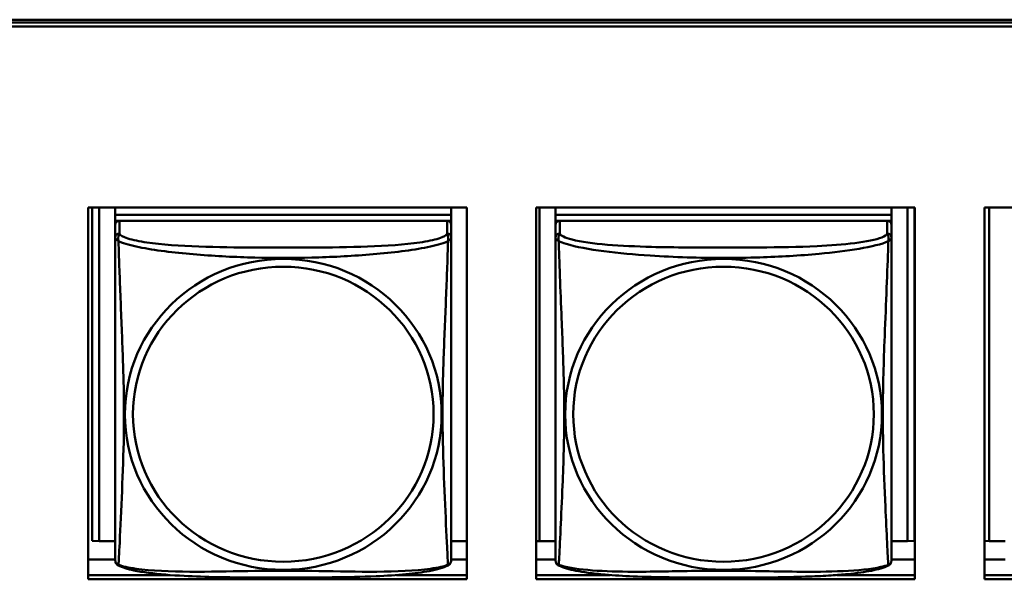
# Model space of a CAD drawing. Header units: inches. Extents: x 0.8 to 75.7, y -7.8 to 49.3.
# Tile 151 of 256: x 43.9 to 45.3, y 15.2 to 16. Entities that reach past the tile are written whole.
import ezdxf

# ---------------------------------------------------------------- set-up
doc = ezdxf.new("R2010")
doc.units = ezdxf.units.IN
doc.header["$MEASUREMENT"] = 0
doc.layers.add('Visible Edges(ROSSANSI)', color=7, linetype='Continuous', lineweight=50)
doc.layers.add('Visible Tangent Edges(ROSSANSI)', color=7, linetype='Continuous', lineweight=50)

msp = doc.modelspace()

# ---------------------------------------------------------------- linework, layer by layer
at = {"layer": 'Visible Edges(ROSSANSI)'}
for p, q in [((33.0242, 15.9996), (56.0803, 15.9996)), ((33.0242, 15.9958), (56.0803, 15.9958)), ((56.0803, 15.9958), (33.0242, 15.9958)), ((56.0803, 15.9898), (33.0242, 15.9898)), ((43.9666, 15.7354), (44.499, 15.7354)), ((43.9666, 15.2127), (43.9666, 15.7354)), ((43.9721, 15.2667), (43.9721, 15.7354)), ((43.9819, 15.2663), (43.9819, 15.7354)), ((44.0046, 15.7354), (44.0046, 15.725)), ((44.477, 15.7354), (44.477, 15.725)), ((44.499, 15.7354), (44.499, 15.2127)), ((44.5966, 15.7354), (45.129, 15.7354)), ((44.5966, 15.2127), (44.5966, 15.7354)), ((44.6009, 15.2663), (44.6009, 15.7354)), ((44.6236, 15.7354), (44.6236, 15.725)), ((45.096, 15.7354), (45.096, 15.725)), ((45.1186, 15.7354), (45.1186, 15.2663)), ((45.1285, 15.7354), (45.1285, 15.2667)), ((45.129, 15.7354), (45.129, 15.2127)), ((45.2266, 15.7354), (45.759, 15.7354)), ((45.2266, 15.2127), (45.2266, 15.7354)), ((45.2333, 15.2663), (45.2333, 15.7354)), ((44.477, 15.725), (44.0046, 15.725)), ((44.0046, 15.725), (44.0046, 15.7168)), ((44.0046, 15.725), (44.477, 15.725)), ((44.0046, 15.725), (44.0046, 15.725)), ((44.0046, 15.7111), (44.0046, 15.7168)), ((44.0046, 15.7168), (44.0104, 15.7168)), ((44.4711, 15.7168), (44.0105, 15.7168)), ((44.4712, 15.7168), (44.477, 15.7168)), ((44.477, 15.725), (44.477, 15.7168)), ((44.477, 15.725), (44.477, 15.725)), ((44.477, 15.7168), (44.477, 15.711)), ((45.096, 15.725), (44.6236, 15.725)), ((44.6236, 15.725), (44.6236, 15.7168)), ((44.6236, 15.725), (45.096, 15.725)), ((44.6236, 15.725), (44.6236, 15.725)), ((44.6236, 15.7111), (44.6236, 15.7168)), ((44.6236, 15.7168), (44.6294, 15.7168)), ((45.0901, 15.7168), (44.6295, 15.7168)), ((45.0902, 15.7168), (45.096, 15.7168)), ((45.096, 15.725), (45.096, 15.7168)), ((45.096, 15.725), (45.096, 15.725)), ((45.096, 15.7168), (45.096, 15.711)), ((44.0046, 15.711), (44.0046, 15.6933)), ((44.477, 15.6933), (44.477, 15.711)), ((44.6236, 15.711), (44.6236, 15.6933)), ((45.096, 15.6933), (45.096, 15.711)), ((44.0046, 15.6934), (44.0046, 15.6934)), ((44.0046, 15.6931), (44.0046, 15.6931)), ((43.9819, 15.2663), (43.9721, 15.2667)), ((44.0046, 15.2663), (43.9819, 15.2663)), ((44.499, 15.2663), (44.477, 15.2663)), ((44.6009, 15.2663), (44.5966, 15.2665)), ((44.6236, 15.2663), (44.6009, 15.2663)), ((45.1186, 15.2663), (45.096, 15.2663)), ((45.1186, 15.2663), (45.1285, 15.2667)), ((45.2333, 15.2663), (45.2266, 15.2666)), ((45.2559, 15.2663), (45.2333, 15.2663)), ((44.0046, 15.2406), (43.9666, 15.2406)), ((44.499, 15.2406), (44.477, 15.2406)), ((44.6236, 15.2406), (44.5966, 15.2406)), ((45.129, 15.2406), (45.096, 15.2406)), ((45.2559, 15.2406), (45.2266, 15.2406)), ((43.9666, 15.2187), (44.0815, 15.2187)), ((44.4002, 15.2187), (44.499, 15.2187)), ((44.5966, 15.2187), (44.7004, 15.2187)), ((45.0192, 15.2187), (45.129, 15.2187)), ((45.2266, 15.2187), (45.3327, 15.2187)), ((44.499, 15.2127), (43.9666, 15.2127)), ((45.129, 15.2127), (44.5966, 15.2127)), ((45.759, 15.2127), (45.2266, 15.2127))]:
    msp.add_line(p, q, dxfattribs=at)
for centre, start, end in [((44.6373, 15.2404), 180, 189.1496), ((45.0822, 15.2404), 350.8504, 360)]:
    msp.add_arc(centre, 0.0138, start, end, dxfattribs=at)
for centre, major_axis, start_param, end_param in [((44.0105, 15.711), (-0.00591, 0), 4.712389, 6.283185), ((44.4711, 15.711), (0.00591, 0), 0, 1.570796), ((44.6295, 15.711), (-0.00591, 0), 4.712389, 6.283185), ((45.0901, 15.711), (0.00591, 0), 0, 1.570796)]:
    msp.add_ellipse(centre, major_axis=major_axis, ratio=0.981793, start_param=start_param, end_param=end_param, dxfattribs=at)
for points, knots in [([(44.0046, 15.6933), (44.0046, 15.6901), (44.0046, 15.6769), (44.0046, 15.6501), (44.0046, 15.6327), (44.0046, 15.6274)], [0.3257308, 0.3257308, 0.3257308, 0.3257308, 0.4265607, 0.5273906, 0.5696181, 0.5696181, 0.5696181, 0.5696181]), ([(44.477, 15.5998), (44.477, 15.6147), (44.477, 15.642), (44.477, 15.6768), (44.477, 15.6901), (44.477, 15.6933)], [1.4210797, 1.4210797, 1.4210797, 1.4210797, 1.5356898, 1.6365197, 1.7373496, 1.7373496, 1.7373496, 1.7373496]), ([(44.6236, 15.6933), (44.6236, 15.6908), (44.6236, 15.6861), (44.6236, 15.68), (44.6236, 15.6688), (44.6236, 15.6524), (44.6236, 15.6345), (44.6236, 15.6167), (44.6236, 15.5975), (44.6236, 15.5783), (44.6236, 15.5512), (44.6236, 15.524), (44.6236, 15.4972), (44.6236, 15.4805), (44.6236, 15.4639), (44.6236, 15.4473), (44.6236, 15.414), (44.6236, 15.3808), (44.6236, 15.3486), (44.6236, 15.3085), (44.6236, 15.268), (44.6236, 15.2494), (44.6236, 15.2436), (44.6236, 15.2404), (44.6236, 15.2404)], [0.325731, 0.325731, 0.325731, 0.325731, 0.404774, 0.404774, 0.404774, 0.550532, 0.550532, 0.550532, 0.69629, 0.69629, 0.69629, 0.902598, 0.902598, 0.902598, 1.03154, 1.03154, 1.03154, 1.289425, 1.289425, 1.289425, 1.610774, 1.610774, 1.610774, 1.710218, 1.710218, 1.710218, 1.710218]), ([(45.096, 15.2404), (45.096, 15.2404), (45.096, 15.2413), (45.096, 15.2429), (45.096, 15.2476), (45.096, 15.2585), (45.096, 15.2724), (45.096, 15.2862), (45.096, 15.3028), (45.096, 15.3202), (45.096, 15.3448), (45.096, 15.3712), (45.096, 15.3976), (45.096, 15.4141), (45.096, 15.4306), (45.096, 15.4473), (45.096, 15.4805), (45.096, 15.5138), (45.096, 15.5477), (45.096, 15.5901), (45.096, 15.6359), (45.096, 15.6674), (45.096, 15.6799), (45.096, 15.6892), (45.096, 15.6933)], [0.352862, 0.352862, 0.352862, 0.352862, 0.404774, 0.404774, 0.404774, 0.550532, 0.550532, 0.550532, 0.69629, 0.69629, 0.69629, 0.902598, 0.902598, 0.902598, 1.03154, 1.03154, 1.03154, 1.289425, 1.289425, 1.289425, 1.610774, 1.610774, 1.610774, 1.73735, 1.73735, 1.73735, 1.73735]), ([(44.0046, 15.2783), (44.0046, 15.2898), (44.0046, 15.3028), (44.0046, 15.3331), (44.0046, 15.3507), (44.0046, 15.4007), (44.0046, 15.4336), (44.0046, 15.4925), (44.0046, 15.5187), (44.0046, 15.5727), (44.0046, 15.6014), (44.0046, 15.6274)], [0, 0, 0, 0, 0.1149805, 0.1149805, 0.2563588, 0.2563588, 0.510689, 0.510689, 0.7126146, 0.7126146, 0.9227352, 0.9227352, 0.9227352, 0.9227352]), ([(44.477, 15.5998), (44.477, 15.5801), (44.477, 15.5598), (44.477, 15.5125), (44.477, 15.4853), (44.477, 15.4293), (44.477, 15.4003), (44.477, 15.3427), (44.477, 15.3133), (44.477, 15.2887)], [0, 0, 0, 0, 0.1521476, 0.1521476, 0.3615771, 0.3615771, 0.5863616, 0.5863616, 0.8171616, 0.8171616, 0.8171616, 0.8171616]), ([(44.477, 15.2404), (44.477, 15.242), (44.477, 15.2445), (44.477, 15.2628), (44.477, 15.2805), (44.477, 15.2887)], [0.3525676, 0.3525676, 0.3525676, 0.3525676, 0.4265607, 0.5273906, 0.6043474, 0.6043474, 0.6043474, 0.6043474]), ([(44.0046, 15.2783), (44.0046, 15.274), (44.0046, 15.2604), (44.0046, 15.2445), (44.0046, 15.242), (44.0046, 15.2404)], [1.4921516, 1.4921516, 1.4921516, 1.4921516, 1.5356898, 1.6365197, 1.7105064, 1.7105064, 1.7105064, 1.7105064]), ([(44.0047, 15.2383), (44.0047, 15.2387), (44.0046, 15.2391), (44.0046, 15.2397), (44.0046, 15.24), (44.0046, 15.2403), (44.0046, 15.2403), (44.0046, 15.2403), (44.0046, 15.2403), (44.0046, 15.2404), (44.0046, 15.2404), (44.0046, 15.2404), (44.0046, 15.2404), (44.0046, 15.2404), (44.0046, 15.2404), (44.0046, 15.2404)], [0, 0, 0, 0, 0.002814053, 0.002814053, 0.004923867, 0.004923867, 0.005121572, 0.005121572, 0.005195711, 0.005195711, 0.00523086, 0.00523086, 0.005248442, 0.005248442, 0.00525914, 0.00525914, 0.00525914, 0.00525914]), ([(44.0088, 15.2323), (44.0078, 15.2328), (44.007, 15.2335), (44.0057, 15.2352), (44.0054, 15.236), (44.0051, 15.2368), (44.0051, 15.2369), (44.005, 15.237)], [0, 0, 0, 0, 0.01399503, 0.01399503, 0.02853092, 0.02853092, 0.03046536, 0.03046536, 0.03046536, 0.03046536]), ([(44.4727, 15.2323), (44.4657, 15.2286), (44.4569, 15.2263), (44.4364, 15.2225), (44.4251, 15.221), (44.4, 15.2186), (44.3858, 15.2177), (44.3512, 15.2161), (44.3305, 15.2157), (44.2717, 15.215), (44.2336, 15.215), (44.1639, 15.2154), (44.1318, 15.2158), (44.0838, 15.2184), (44.0666, 15.2198), (44.044, 15.2228), (44.037, 15.2239), (44.022, 15.2271), (44.0148, 15.2291), (44.0088, 15.2323)], [0, 0, 0, 0, 0.111794, 0.111794, 0.213129, 0.213129, 0.32561, 0.32561, 0.483625, 0.483625, 0.773884, 0.773884, 1.015019, 1.015019, 1.153524, 1.153524, 1.222431, 1.222431, 1.317384, 1.317384, 1.317384, 1.317384]), ([(44.4766, 15.2372), (44.4765, 15.2367), (44.4763, 15.2362), (44.4757, 15.2351), (44.4753, 15.2344), (44.4743, 15.2332), (44.4735, 15.2327), (44.4728, 15.2323)], [0.00960018, 0.00960018, 0.00960018, 0.00960018, 0.02025308, 0.02025308, 0.03091864, 0.03091864, 0.04195142, 0.04195142, 0.04195142, 0.04195142]), ([(44.477, 15.2411), (44.477, 15.2408), (44.477, 15.2407), (44.477, 15.2405), (44.477, 15.2405), (44.477, 15.2404), (44.477, 15.2404), (44.477, 15.2404), (44.477, 15.2404), (44.477, 15.2404), (44.477, 15.2404), (44.477, 15.2404), (44.477, 15.2404), (44.477, 15.2404), (44.477, 15.239), (44.4769, 15.2383)], [0, 0, 0, 0, 0.01376947, 0.01376947, 0.02049948, 0.02049948, 0.02378019, 0.02378019, 0.0253787, 0.0253787, 0.02597814, 0.02597814, 0.02600242, 0.02600242, 0.03134028, 0.03134028, 0.03134028, 0.03134028]), ([(44.477, 15.2404), (44.477, 15.2404), (44.477, 15.2404), (44.477, 15.2404), (44.477, 15.2404), (44.477, 15.2404), (44.477, 15.2404), (44.477, 15.2404), (44.477, 15.2404), (44.477, 15.2404), (44.477, 15.2404), (44.477, 15.2404), (44.477, 15.2404), (44.477, 15.2404), (44.477, 15.2404), (44.477, 15.2403), (44.477, 15.2403), (44.477, 15.2401), (44.477, 15.2399), (44.477, 15.2393), (44.4769, 15.2388), (44.4769, 15.2383)], [0, 0, 0, 0, 0.000069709, 0.000069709, 0.000139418, 0.000139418, 0.000278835, 0.000278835, 0.000348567, 0.000348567, 0.000384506, 0.000384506, 0.000401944, 0.000401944, 0.000436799, 0.000436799, 0.000566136, 0.000566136, 0.001945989, 0.001945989, 0.005629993, 0.005629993, 0.005629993, 0.005629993]), ([(44.6277, 15.2323), (44.6272, 15.2326), (44.6267, 15.2329), (44.6258, 15.2338), (44.6254, 15.2342), (44.6248, 15.2351), (44.6245, 15.2355), (44.6242, 15.2364), (44.6241, 15.2368), (44.6239, 15.2375), (44.6238, 15.2379), (44.6237, 15.2382)], [0.02273771, 0.02273771, 0.02273771, 0.02273771, 0.02954865, 0.02954865, 0.03635958, 0.03635958, 0.04317052, 0.04317052, 0.04998146, 0.04998146, 0.0567924, 0.0567924, 0.0567924, 0.0567924]), ([(45.0918, 15.2323), (45.0884, 15.2305), (45.0849, 15.2292), (45.0769, 15.2268), (45.0725, 15.2257), (45.063, 15.2239), (45.058, 15.223), (45.0468, 15.2214), (45.0406, 15.2207), (45.0267, 15.2193), (45.019, 15.2187), (45.0012, 15.2175), (44.9909, 15.217), (44.966, 15.2161), (44.9513, 15.2157), (44.9196, 15.2153), (44.9026, 15.2152), (44.8686, 15.2151), (44.8516, 15.2151), (44.8176, 15.2152), (44.8006, 15.2153), (44.7666, 15.2157), (44.7494, 15.2161), (44.7192, 15.2174), (44.7061, 15.2182), (44.6851, 15.22), (44.677, 15.2209), (44.6634, 15.2227), (44.6577, 15.2236), (44.6476, 15.2256), (44.6432, 15.2267), (44.635, 15.2291), (44.6313, 15.2304), (44.6277, 15.2323)], [-1.678204, -1.678204, -1.678204, -1.678204, -1.629815, -1.629815, -1.580861, -1.580861, -1.532583, -1.532583, -1.479316, -1.479316, -1.416961, -1.416961, -1.337799, -1.337799, -1.226353, -1.226353, -1.09702, -1.09702, -0.967687, -0.967687, -0.838354, -0.838354, -0.709022, -0.709022, -0.60577, -0.60577, -0.53827, -0.53827, -0.483941, -0.483941, -0.435529, -0.435529, -0.384876, -0.384876, -0.384876, -0.384876]), ([(45.0918, 15.2323), (45.0924, 15.2326), (45.0929, 15.2329), (45.0938, 15.2338), (45.0942, 15.2342), (45.0948, 15.2351), (45.095, 15.2355), (45.0954, 15.2364), (45.0955, 15.2368), (45.0957, 15.2375), (45.0958, 15.2379), (45.0958, 15.2382)], [0.02273771, 0.02273771, 0.02273771, 0.02273771, 0.02954865, 0.02954865, 0.03635958, 0.03635958, 0.04317052, 0.04317052, 0.04998146, 0.04998146, 0.0567924, 0.0567924, 0.0567924, 0.0567924])]:
    msp.add_open_spline(points, degree=3, knots=knots, dxfattribs=at)
for points in [[(44.0046, 15.2404), (44.0046, 15.2406), (44.0046, 15.2406), (44.0046, 15.2411)], [(44.0088, 15.2323), (44.0088, 15.2323), (44.0088, 15.2323), (44.0088, 15.2323)], [(44.4728, 15.2323), (44.4728, 15.2323), (44.4728, 15.2323), (44.4728, 15.2323)], [(44.4769, 15.2385), (44.4769, 15.2384), (44.4768, 15.2383), (44.4768, 15.2382)]]:
    msp.add_open_spline(points, degree=3, dxfattribs=at)
at = {"layer": 'Visible Tangent Edges(ROSSANSI)'}
for p, q in [((44.0105, 15.6991), (44.0105, 15.7168)), ((44.4711, 15.7168), (44.4711, 15.6991)), ((44.6295, 15.6991), (44.6295, 15.7168)), ((45.0901, 15.7168), (45.0901, 15.6991))]:
    msp.add_line(p, q, dxfattribs=at)
for centre, major_axis, start_param, end_param in [((44.0105, 15.6933), (-0.00591, 0), 4.712389, 6.283185), ((44.4711, 15.6933), (0.00591, 0), 0, 1.570796), ((44.6295, 15.6933), (-0.00591, 0), 4.712389, 6.283185), ((45.0901, 15.6933), (0.00591, 0), 0, 1.570796)]:
    msp.add_ellipse(centre, major_axis=major_axis, ratio=0.981793, start_param=start_param, end_param=end_param, dxfattribs=at)
for centre, major_axis in [((44.2408, 15.4446), (-0.2227, 0)), ((44.8598, 15.4446), (-0.2227, 0)), ((44.2408, 15.4448), (-0.2113, 0)), ((44.8598, 15.4448), (-0.2113, 0))]:
    msp.add_ellipse(centre, major_axis=major_axis, ratio=0.981793, dxfattribs=at)
for points, knots in [([(44.0091, 15.688), (44.0091, 15.6881), (44.0091, 15.6881), (44.0079, 15.6946), (44.01, 15.697), (44.0105, 15.6991)], [-0.00025532, -0.00025532, -0.00025532, -0.00025532, 0, 0, 0.0844808, 0.0844808, 0.0844808, 0.0844808]), ([(44.4711, 15.6991), (44.4704, 15.6966), (44.462, 15.6916), (44.4244, 15.6841), (44.3597, 15.6799), (44.2805, 15.6791), (44.2011, 15.6791), (44.1215, 15.6799), (44.0572, 15.6841), (44.0197, 15.6916), (44.0112, 15.6966), (44.0105, 15.6991)], [0.325731, 0.325731, 0.325731, 0.325731, 0.426561, 0.527391, 0.72905, 0.93071, 1.13237, 1.33403, 1.53569, 1.63652, 1.73735, 1.73735, 1.73735, 1.73735]), ([(44.4711, 15.6991), (44.4716, 15.697), (44.4736, 15.6946), (44.4725, 15.6881), (44.4725, 15.6881), (44.4725, 15.688)], [-0.0844808, -0.0844808, -0.0844808, -0.0844808, 0, 0, 0.00025611, 0.00025611, 0.00025611, 0.00025611]), ([(44.6281, 15.688), (44.6279, 15.6892), (44.6278, 15.6902), (44.6277, 15.6922), (44.6278, 15.6931), (44.6279, 15.6944), (44.628, 15.6949), (44.6282, 15.6955), (44.6283, 15.6957), (44.6284, 15.6962), (44.6285, 15.6965), (44.6288, 15.6972), (44.6289, 15.6976), (44.6292, 15.6984), (44.6294, 15.6988), (44.6295, 15.6991)], [-0.00026741, -0.00026741, -0.00026741, -0.00026741, 0.01456352, 0.01456352, 0.03151317, 0.03151317, 0.04210669, 0.04210669, 0.04740346, 0.04740346, 0.05587828, 0.05587828, 0.06943799, 0.06943799, 0.0844808, 0.0844808, 0.0844808, 0.0844808]), ([(45.0901, 15.6991), (45.0895, 15.6972), (45.0868, 15.6952), (45.0824, 15.6934), (45.0743, 15.6901), (45.0604, 15.6874), (45.0442, 15.6854), (45.0281, 15.6834), (45.0099, 15.682), (44.9913, 15.6812), (44.9649, 15.6799), (44.9376, 15.6795), (44.9105, 15.6793), (44.8936, 15.6792), (44.8767, 15.6792), (44.8598, 15.6792), (44.8259, 15.6792), (44.7921, 15.6792), (44.7584, 15.6801), (44.7164, 15.6812), (44.6724, 15.6839), (44.6469, 15.6903), (44.6368, 15.6929), (44.6304, 15.696), (44.6295, 15.6991)], [0.325731, 0.325731, 0.325731, 0.325731, 0.404774, 0.404774, 0.404774, 0.550532, 0.550532, 0.550532, 0.69629, 0.69629, 0.69629, 0.902598, 0.902598, 0.902598, 1.03154, 1.03154, 1.03154, 1.289425, 1.289425, 1.289425, 1.610774, 1.610774, 1.610774, 1.73735, 1.73735, 1.73735, 1.73735]), ([(45.0901, 15.6991), (45.0902, 15.6988), (45.0903, 15.6984), (45.0906, 15.6976), (45.0908, 15.6972), (45.0911, 15.6965), (45.0912, 15.6962), (45.0913, 15.6957), (45.0914, 15.6955), (45.0915, 15.6949), (45.0916, 15.6944), (45.0918, 15.6931), (45.0919, 15.6922), (45.0918, 15.6902), (45.0917, 15.6892), (45.0915, 15.688)], [-0.0844808, -0.0844808, -0.0844808, -0.0844808, -0.06943799, -0.06943799, -0.05587828, -0.05587828, -0.04740346, -0.04740346, -0.04210669, -0.04210669, -0.03151317, -0.03151317, -0.01456352, -0.01456352, 0.00026741, 0.00026741, 0.00026741, 0.00026741]), ([(44.0046, 15.6933), (44.0046, 15.6917), (44.0047, 15.6915), (44.0091, 15.6881), (44.0091, 15.6881), (44.0091, 15.688)], [-0.0844808, -0.0844808, -0.0844808, -0.0844808, 0, 0, 0.00025915, 0.00025915, 0.00025915, 0.00025915]), ([(44.0091, 15.2331), (44.0092, 15.2338), (44.0092, 15.2347), (44.0093, 15.2357), (44.0096, 15.2404), (44.0099, 15.2482), (44.0104, 15.2577), (44.0114, 15.2765), (44.0125, 15.3016), (44.0137, 15.3273), (44.0148, 15.3531), (44.0159, 15.3793), (44.0164, 15.4054), (44.0169, 15.4316), (44.0169, 15.4576), (44.0164, 15.484), (44.0159, 15.5105), (44.0148, 15.5373), (44.0137, 15.5652), (44.0126, 15.5931), (44.0114, 15.6221), (44.0104, 15.6478), (44.0099, 15.6607), (44.0096, 15.6727), (44.0093, 15.6824), (44.0092, 15.6844), (44.0092, 15.6863), (44.0091, 15.688)], [-1.657268, -1.657268, -1.657268, -1.657268, -1.63652, -1.63652, -1.63652, -1.53569, -1.53569, -1.53569, -1.33403, -1.33403, -1.33403, -1.13237, -1.13237, -1.13237, -0.93071, -0.93071, -0.93071, -0.72905, -0.72905, -0.72905, -0.527391, -0.527391, -0.527391, -0.426561, -0.426561, -0.426561, -0.405807, -0.405807, -0.405807, -0.405807]), ([(44.0091, 15.688), (44.0104, 15.6875), (44.0186, 15.6841), (44.0511, 15.6761), (44.1195, 15.6684), (44.201, 15.6644), (44.2805, 15.6644), (44.3617, 15.6684), (44.4305, 15.6761), (44.463, 15.6841), (44.4712, 15.6875), (44.4725, 15.688)], [-1.657326, -1.657326, -1.657326, -1.657326, -1.63652, -1.53569, -1.33403, -1.13237, -0.93071, -0.72905, -0.527391, -0.426561, -0.405812, -0.405812, -0.405812, -0.405812]), ([(44.4725, 15.688), (44.4724, 15.6862), (44.4721, 15.6752), (44.4708, 15.6364), (44.4678, 15.5646), (44.4646, 15.4836), (44.4647, 15.4056), (44.4678, 15.3268), (44.4708, 15.2639), (44.4721, 15.2388), (44.4724, 15.2338), (44.4725, 15.2331)], [-1.657326, -1.657326, -1.657326, -1.657326, -1.63652, -1.53569, -1.33403, -1.13237, -0.93071, -0.72905, -0.527391, -0.426561, -0.405812, -0.405812, -0.405812, -0.405812]), ([(44.4725, 15.688), (44.4725, 15.6881), (44.4725, 15.6881), (44.4769, 15.6915), (44.477, 15.6917), (44.477, 15.6933)], [-0.00025352, -0.00025352, -0.00025352, -0.00025352, 0, 0, 0.0844808, 0.0844808, 0.0844808, 0.0844808]), ([(44.6236, 15.6933), (44.6236, 15.693), (44.6236, 15.6928), (44.6236, 15.6924), (44.6237, 15.6922), (44.6238, 15.6919), (44.6239, 15.6918), (44.624, 15.6916), (44.6241, 15.6915), (44.6243, 15.6912), (44.6245, 15.691), (44.6251, 15.6905), (44.6256, 15.6901), (44.6267, 15.6891), (44.6273, 15.6886), (44.6281, 15.688)], [-0.0844808, -0.0844808, -0.0844808, -0.0844808, -0.06943799, -0.06943799, -0.05587828, -0.05587828, -0.04740346, -0.04740346, -0.04210669, -0.04210669, -0.03151317, -0.03151317, -0.01456352, -0.01456352, 0.00026741, 0.00026741, 0.00026741, 0.00026741]), ([(44.6281, 15.2331), (44.6282, 15.2347), (44.6283, 15.237), (44.6285, 15.2399), (44.6296, 15.2597), (44.6317, 15.3029), (44.6334, 15.3444), (44.6348, 15.3777), (44.6358, 15.4112), (44.6358, 15.4447), (44.6358, 15.4614), (44.6356, 15.4782), (44.6351, 15.4952), (44.6345, 15.5224), (44.6333, 15.5504), (44.6321, 15.579), (44.6313, 15.5992), (44.6305, 15.6196), (44.6297, 15.6389), (44.629, 15.658), (44.6284, 15.6757), (44.6281, 15.688)], [-1.657319, -1.657319, -1.657319, -1.657319, -1.610774, -1.610774, -1.610774, -1.289425, -1.289425, -1.289425, -1.03154, -1.03154, -1.03154, -0.902598, -0.902598, -0.902598, -0.69629, -0.69629, -0.69629, -0.550532, -0.550532, -0.550532, -0.405761, -0.405761, -0.405761, -0.405761]), ([(44.6281, 15.688), (44.6309, 15.6868), (44.6344, 15.6855), (44.6384, 15.6843), (44.666, 15.6759), (44.7131, 15.6708), (44.7566, 15.6679), (44.7915, 15.6656), (44.8257, 15.6646), (44.8598, 15.6646), (44.8768, 15.6646), (44.8939, 15.6648), (44.911, 15.6654), (44.9385, 15.6663), (44.9667, 15.6678), (44.9943, 15.6704), (45.0139, 15.6722), (45.0332, 15.6745), (45.0505, 15.6775), (45.0677, 15.6804), (45.0826, 15.684), (45.0915, 15.688)], [-1.657319, -1.657319, -1.657319, -1.657319, -1.610774, -1.610774, -1.610774, -1.289425, -1.289425, -1.289425, -1.03154, -1.03154, -1.03154, -0.902598, -0.902598, -0.902598, -0.69629, -0.69629, -0.69629, -0.550532, -0.550532, -0.550532, -0.405761, -0.405761, -0.405761, -0.405761]), ([(45.0915, 15.688), (45.0914, 15.6841), (45.0912, 15.6795), (45.0911, 15.6745), (45.09, 15.6401), (45.0878, 15.5909), (45.0861, 15.547), (45.0848, 15.5117), (45.0838, 15.4781), (45.0838, 15.4447), (45.0838, 15.4279), (45.084, 15.4112), (45.0844, 15.3945), (45.0851, 15.3677), (45.0863, 15.3406), (45.0874, 15.3148), (45.0883, 15.2966), (45.0891, 15.2791), (45.0898, 15.2643), (45.0905, 15.2497), (45.0911, 15.2381), (45.0915, 15.2331)], [-1.657319, -1.657319, -1.657319, -1.657319, -1.610774, -1.610774, -1.610774, -1.289425, -1.289425, -1.289425, -1.03154, -1.03154, -1.03154, -0.902598, -0.902598, -0.902598, -0.69629, -0.69629, -0.69629, -0.550532, -0.550532, -0.550532, -0.405761, -0.405761, -0.405761, -0.405761]), ([(45.0915, 15.688), (45.0922, 15.6886), (45.0929, 15.6891), (45.094, 15.6901), (45.0945, 15.6905), (45.0951, 15.691), (45.0953, 15.6912), (45.0955, 15.6915), (45.0955, 15.6916), (45.0957, 15.6918), (45.0958, 15.6919), (45.0959, 15.6922), (45.0959, 15.6924), (45.096, 15.6928), (45.096, 15.693), (45.096, 15.6933)], [-0.00026741, -0.00026741, -0.00026741, -0.00026741, 0.01456352, 0.01456352, 0.03151317, 0.03151317, 0.04210669, 0.04210669, 0.04740346, 0.04740346, 0.05587828, 0.05587828, 0.06943799, 0.06943799, 0.0844808, 0.0844808, 0.0844808, 0.0844808]), ([(44.0091, 15.2331), (44.0091, 15.2331), (44.0091, 15.2331), (44.0061, 15.2339), (44.0051, 15.2361), (44.0047, 15.2382)], [-0.00026023, -0.00026023, -0.00026023, -0.00026023, 0, 0, 0.05743864, 0.05743864, 0.05743864, 0.05743864]), ([(44.0088, 15.2323), (44.0087, 15.2323), (44.0088, 15.2326), (44.0091, 15.2331), (44.0091, 15.2331), (44.0091, 15.2331)], [-0.02254962, -0.02254962, -0.02254962, -0.02254962, 0, 0, 0.00025967, 0.00025967, 0.00025967, 0.00025967]), ([(44.4724, 15.2331), (44.4712, 15.2326), (44.463, 15.2299), (44.4304, 15.2244), (44.3621, 15.2226), (44.2805, 15.2248), (44.2011, 15.2248), (44.1199, 15.2226), (44.051, 15.2244), (44.0186, 15.2299), (44.0104, 15.2326), (44.0091, 15.2331)], [-1.657325, -1.657325, -1.657325, -1.657325, -1.63652, -1.53569, -1.33403, -1.13237, -0.93071, -0.72905, -0.527391, -0.426561, -0.405811, -0.405811, -0.405811, -0.405811]), ([(44.4768, 15.2382), (44.4765, 15.2361), (44.4755, 15.2339), (44.4725, 15.2331), (44.4725, 15.2331), (44.4725, 15.2331)], [-0.05744631, -0.05744631, -0.05744631, -0.05744631, 0, 0, 0.00025622, 0.00025622, 0.00025622, 0.00025622]), ([(44.4725, 15.2331), (44.4725, 15.2331), (44.4725, 15.2331), (44.4728, 15.2326), (44.4729, 15.2323), (44.4728, 15.2323)], [-0.00025371, -0.00025371, -0.00025371, -0.00025371, 0, 0, 0.02254963, 0.02254963, 0.02254963, 0.02254963]), ([(44.6281, 15.2331), (44.6273, 15.2333), (44.6267, 15.2336), (44.6256, 15.2344), (44.6251, 15.2349), (44.6245, 15.2358), (44.6243, 15.2362), (44.6241, 15.2367), (44.624, 15.2369), (44.6239, 15.2374), (44.6238, 15.2378), (44.6237, 15.2381), (44.6237, 15.2381), (44.6237, 15.2382)], [-0.00026741, -0.00026741, -0.00026741, -0.00026741, 0.01456352, 0.01456352, 0.03151317, 0.03151317, 0.04210669, 0.04210669, 0.04740346, 0.04740346, 0.05587828, 0.05587828, 0.0567924, 0.0567924, 0.0567924, 0.0567924]), ([(44.6277, 15.2323), (44.6277, 15.2323), (44.6277, 15.2323), (44.6278, 15.2325), (44.6279, 15.2328), (44.6281, 15.2331)], [-0.02273771, -0.02273771, -0.02273771, -0.02273771, -0.01456352, -0.01456352, 0.00026741, 0.00026741, 0.00026741, 0.00026741]), ([(45.0915, 15.2331), (45.0886, 15.232), (45.0851, 15.231), (45.0811, 15.2301), (45.0535, 15.2239), (45.0065, 15.223), (44.963, 15.2234), (44.928, 15.2238), (44.8939, 15.2247), (44.8598, 15.2247), (44.8427, 15.2247), (44.8257, 15.2245), (44.8085, 15.2243), (44.781, 15.2238), (44.7529, 15.2231), (44.7252, 15.2234), (44.7057, 15.2236), (44.6863, 15.2242), (44.669, 15.2258), (44.6519, 15.2273), (44.6369, 15.2298), (44.6281, 15.2331)], [-1.657319, -1.657319, -1.657319, -1.657319, -1.610774, -1.610774, -1.610774, -1.289425, -1.289425, -1.289425, -1.03154, -1.03154, -1.03154, -0.902598, -0.902598, -0.902598, -0.69629, -0.69629, -0.69629, -0.550532, -0.550532, -0.550532, -0.405761, -0.405761, -0.405761, -0.405761]), ([(45.0958, 15.2382), (45.0958, 15.2381), (45.0958, 15.2381), (45.0958, 15.2378), (45.0957, 15.2374), (45.0955, 15.2369), (45.0955, 15.2367), (45.0953, 15.2362), (45.0951, 15.2358), (45.0945, 15.2349), (45.094, 15.2344), (45.0929, 15.2336), (45.0922, 15.2333), (45.0915, 15.2331)], [-0.0567924, -0.0567924, -0.0567924, -0.0567924, -0.05587828, -0.05587828, -0.04740346, -0.04740346, -0.04210669, -0.04210669, -0.03151317, -0.03151317, -0.01456352, -0.01456352, 0.00026741, 0.00026741, 0.00026741, 0.00026741]), ([(45.0915, 15.2331), (45.0917, 15.2328), (45.0918, 15.2325), (45.0918, 15.2323), (45.0918, 15.2323), (45.0918, 15.2323)], [-0.00026741, -0.00026741, -0.00026741, -0.00026741, 0.01456352, 0.01456352, 0.02273771, 0.02273771, 0.02273771, 0.02273771])]:
    msp.add_open_spline(points, degree=3, knots=knots, dxfattribs=at)

doc.saveas('drawing.dxf')
